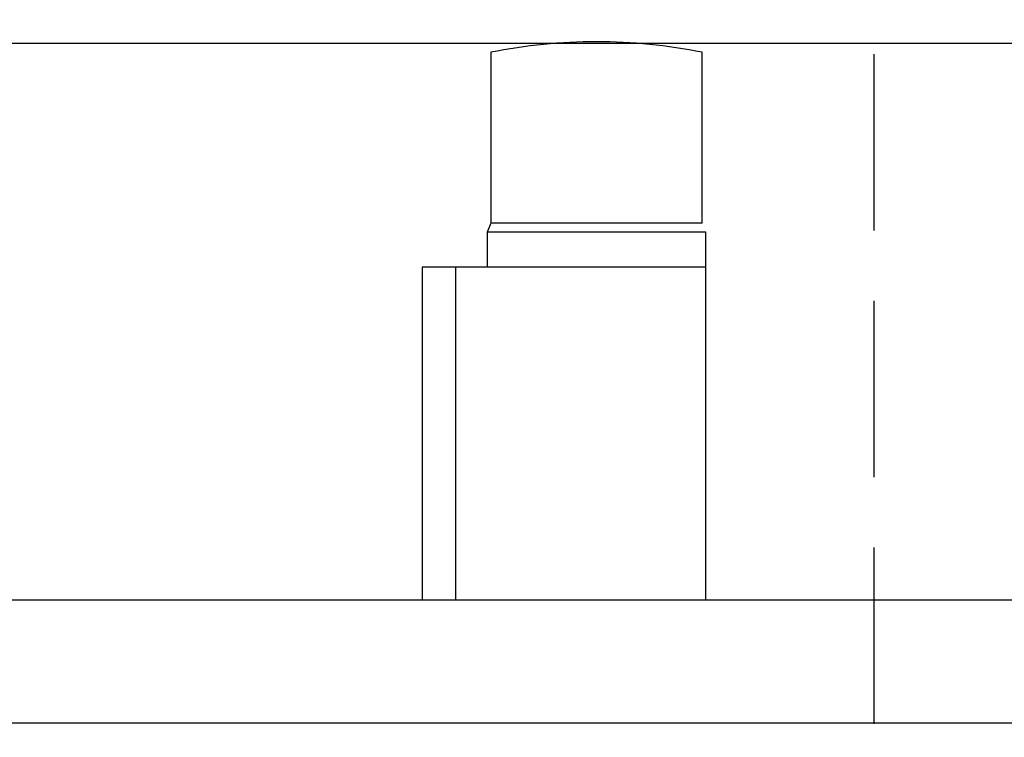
# Model space of a CAD drawing. Extents: x -940 to 22840, y -452 to 16368.
# Tile 45 of 50: x 12840 to 13399, y 9687 to 10094. Entities that reach past the tile are written whole.
import ezdxf

# ---------------------------------------------------------------- set-up
doc = ezdxf.new("R2010")
doc.units = 0
doc.header["$LTSCALE"] = 20
for name, pattern in [('2322102', [45, 5, -2, 5, -2, 5, -2, 5, -2, 5, -2, 5, -5]), ('2322107', [2000, 1000, 1000]), ('CENTER2', [11.25, 7.5, -1.25, 1.25, -1.25]), ('DASHDOT', [9, 6, -1.5, 0, -1.5])]:
    doc.linetypes.add(name, pattern=pattern)
doc.layers.get('0').update_dxf_attribs({"linetype": 'CONTINUOUS'})
for name, color, linetype in [('AL$7----_STRAMIEN', 1, 'DASHDOT'), ('WL561---_AANVOER', 4, 'CONTINUOUS'), ('WL561---_HARTLIJN', 1, 'CONTINUOUS'), ('WL5627--', 4, 'CONTINUOUS')]:
    doc.layers.add(name, color=color, linetype=linetype)

# ---------------------------------------------------------------- blocks, each defined once
blk = doc.blocks.new('TR-L-8B$004')
at = {"color": 0, "linetype": 'CONTINUOUS'}
blk.add_line((-0.5, -69.85), (0.2043, -69.85), dxfattribs=at)
at = {"layer": 'WL561---_HARTLIJN', "linetype": 'CENTER2'}
blk.add_line((-0.5, 0), (0.2043, 0), dxfattribs=at)

msp = doc.modelspace()

# ---------------------------------------------------------------- linework, layer by layer
at = {"color": 4, "linetype": 'CONTINUOUS'}
for p, q in [((13107.55, 10075.91), (13107.55, 9978.91)), ((13227.55, 9978.91), (13227.55, 10075.91)), ((13107.55, 9978.91), (13105.55, 9973.91)), ((13227.55, 9978.91), (13107.55, 9978.91)), ((13105.55, 9973.91), (13105.55, 9953.91)), ((13229.55, 9973.91), (13105.55, 9973.91)), ((13229.55, 9765.04), (13229.55, 9973.91)), ((13068.55, 9953.91), (13068.55, 9765.04)), ((13229.55, 9953.91), (13068.55, 9953.91)), ((13087.55, 9953.91), (13087.55, 9765.04))]:
    msp.add_line(p, q, dxfattribs=at)
msp.add_arc((13167.55, 9778.91), 303, 78.5788, 101.4212, dxfattribs=at)
at = {"layer": 'AL$7----_STRAMIEN', "color": 8, "linetype": 'CONTINUOUS'}
msp.add_line((15273.79, 10080.97), (12423.79, 10080.97), dxfattribs=at)
at = {"layer": 'WL5627--', "linetype": '2322102'}
msp.add_line((13325.13, 9554.79), (13325.13, 10215.04), dxfattribs=at)

# ---------------------------------------------------------------- block references
at = {"layer": 'WL561---_AANVOER', "linetype": '2322107', "xscale": 4809.393806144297, "rotation": 180}
msp.add_blockref('TR-L-8B$004', (12040.96, 9695.19), dxfattribs=at)

doc.saveas('drawing.dxf')
